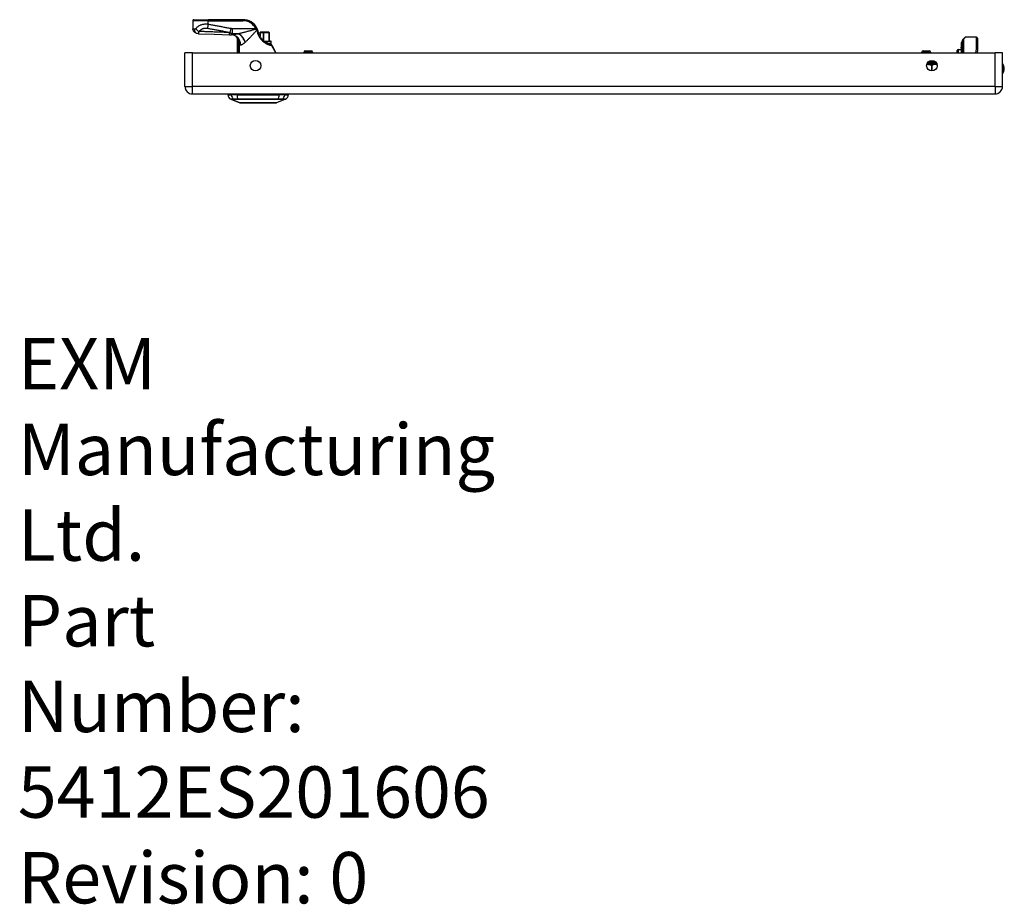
# Model space of a CAD drawing. Header units: inches. Extents: x 0 to 80.3, y -11 to 43.1.
# Tile 1 of 74: x 0 to 19.2, y -11 to 6.2. Entities that reach past the tile are written whole.
import ezdxf

# ---------------------------------------------------------------- set-up
doc = ezdxf.new("R2010")
doc.units = ezdxf.units.IN
doc.header["$MEASUREMENT"] = 0
doc.layers.get('0').update_dxf_attribs({"lineweight": 25})
doc.layers.add('Visible Edges(ANSI)', color=7, linetype='Continuous', lineweight=25)
doc.layers.add('Visible Tangent Edges(ANSI)', color=7, linetype='Continuous', lineweight=25)
doc.styles.get("Standard").update_dxf_attribs({"font": 'arialbd.ttf'})

msp = doc.modelspace()

# ---------------------------------------------------------------- linework, layer by layer
at = {"layer": 'Visible Edges(ANSI)'}
for p, q in [((3.41, 6.175), (3.41, 6.016)), ((3.43, 6.195), (3.706, 6.195)), ((4.379, 6.195), (3.706, 6.195)), ((4.779, 5.954), (4.716, 5.954)), ((4.716, 5.947), (4.716, 5.954)), ((4.716, 5.947), (4.716, 5.88)), ((4.779, 5.954), (4.783, 5.954)), ((4.885, 5.954), (4.783, 5.954)), ((4.885, 5.954), (4.885, 5.954)), ((4.893, 5.777), (4.893, 5.947)), ((4.271, 5.838), (4.271, 5.55)), ((4.288, 5.815), (4.289, 5.815)), ((4.716, 5.88), (4.711, 5.88)), ((4.793, 5.777), (4.922, 5.777)), ((4.934, 5.73), (4.934, 5.766)), ((18.387, 5.762), (18.387, 5.77)), ((18.387, 5.762), (18.387, 5.679)), ((18.391, 5.55), (18.391, 5.795)), ((18.396, 5.809), (18.436, 5.849)), ((18.666, 5.854), (18.45, 5.854)), ((18.686, 5.835), (18.686, 5.61)), ((4.91, 5.718), (4.912, 5.718)), ((4.913, 5.718), (4.912, 5.718)), ((4.914, 5.718), (4.913, 5.718)), ((4.916, 5.718), (4.914, 5.718)), ((4.914, 5.718), (4.914, 5.718)), ((4.916, 5.718), (4.916, 5.718)), ((4.92, 5.718), (4.916, 5.718)), ((4.919, 5.718), (4.92, 5.718)), ((4.921, 5.718), (4.92, 5.718)), ((4.922, 5.718), (4.921, 5.718)), ((4.921, 5.718), (4.921, 5.717)), ((4.921, 5.718), (4.921, 5.718)), ((4.922, 5.717), (4.922, 5.718)), ((4.923, 5.718), (4.922, 5.717)), ((4.923, 5.718), (4.922, 5.718)), ((4.922, 5.718), (4.922, 5.718)), ((4.947, 5.697), (5.026, 5.55)), ((5.598, 5.59), (5.712, 5.59)), ((17.629, 5.59), (17.743, 5.59)), ((18.291, 5.55), (18.291, 5.594)), ((18.31, 5.614), (18.369, 5.616)), ((18.369, 5.749), (18.369, 5.742)), ((18.369, 5.742), (18.369, 5.663)), ((18.369, 5.663), (18.369, 5.661)), ((18.369, 5.661), (18.369, 5.659)), ((18.369, 5.642), (18.369, 5.659)), ((18.369, 5.642), (18.369, 5.641)), ((18.369, 5.642), (18.369, 5.642)), ((18.369, 5.641), (18.369, 5.55)), ((18.377, 5.747), (18.37, 5.749)), ((18.387, 5.55), (18.387, 5.679)), ((18.686, 5.607), (18.675, 5.55)), ((3.254, 4.896), (3.254, 5.55)), ((3.4, 5.55), (3.254, 5.55)), ((3.4, 5.55), (19.026, 5.55)), ((5.567, 5.55), (5.567, 5.559)), ((5.744, 5.55), (5.744, 5.559)), ((17.598, 5.55), (17.598, 5.559)), ((17.775, 5.55), (17.775, 5.559)), ((19.172, 5.55), (19.026, 5.55)), ((19.172, 4.896), (19.172, 5.55)), ((17.873, 5.355), (17.873, 5.367)), ((3.4, 4.75), (19.026, 4.75)), ((4.088, 4.734), (4.156, 4.734)), ((4.321, 4.579), (4.147, 4.647)), ((4.266, 4.734), (4.156, 4.734)), ((4.266, 4.734), (5.09, 4.734)), ((5.209, 4.647), (5.035, 4.579)), ((5.201, 4.734), (5.09, 4.734)), ((5.201, 4.734), (5.269, 4.734)), ((4.971, 4.574), (4.385, 4.574))]:
    msp.add_line(p, q, dxfattribs=at)
at = {"layer": 'Visible Edges(ANSI)', "flags": 128}
for points in [[(3.485, 5.928), (3.462, 5.938), (3.451, 5.944), (3.445, 5.948), (3.439, 5.953), (3.433, 5.959), (3.428, 5.965), (3.423, 5.973), (3.419, 5.98), (3.415, 5.989), (3.413, 5.998), (3.411, 6.007), (3.41, 6.016)], [(4.665, 6.012), (4.664, 6.013), (4.664, 6.013), (4.664, 6.014), (4.663, 6.015), (4.663, 6.016), (4.663, 6.016), (4.662, 6.017), (4.662, 6.018), (4.662, 6.019), (4.661, 6.019), (4.661, 6.02), (4.661, 6.021), (4.66, 6.021), (4.66, 6.022), (4.66, 6.023), (4.659, 6.024), (4.659, 6.024), (4.658, 6.025), (4.658, 6.026), (4.658, 6.026), (4.657, 6.027), (4.657, 6.028), (4.657, 6.029), (4.656, 6.029)], [(4.686, 5.95), (4.685, 5.953), (4.685, 5.955), (4.684, 5.958), (4.683, 5.961), (4.683, 5.963), (4.682, 5.966), (4.681, 5.968), (4.68, 5.971), (4.68, 5.974), (4.679, 5.976), (4.678, 5.979), (4.677, 5.982), (4.676, 5.984), (4.675, 5.987), (4.674, 5.989), (4.673, 5.992), (4.672, 5.994), (4.671, 5.997), (4.67, 5.999), (4.669, 6.002), (4.668, 6.004), (4.667, 6.007), (4.666, 6.01), (4.665, 6.012)], [(4.899, 5.72), (4.887, 5.724), (4.876, 5.728), (4.865, 5.733), (4.853, 5.738), (4.841, 5.744), (4.83, 5.751), (4.819, 5.758), (4.807, 5.766), (4.797, 5.774), (4.786, 5.783), (4.776, 5.792), (4.766, 5.802), (4.756, 5.813), (4.747, 5.823), (4.739, 5.835), (4.731, 5.846), (4.723, 5.858), (4.716, 5.871), (4.709, 5.883), (4.704, 5.896), (4.698, 5.909), (4.694, 5.923), (4.69, 5.936), (4.686, 5.95)], [(3.517, 5.922), (3.501, 5.924), (3.485, 5.928)], [(3.517, 5.922), (3.501, 5.924), (3.485, 5.928)], [(3.517, 5.922), (3.82, 5.912), (4.122, 5.901)], [(4.122, 5.901), (4.141, 5.9), (4.161, 5.9)], [(4.254, 5.864), (4.242, 5.873), (4.23, 5.881), (4.217, 5.887), (4.205, 5.892), (4.192, 5.896), (4.181, 5.898), (4.17, 5.899), (4.161, 5.9)], [(4.269, 5.848), (4.262, 5.856), (4.254, 5.864)], [(4.271, 5.838), (4.271, 5.838), (4.271, 5.838), (4.271, 5.838), (4.272, 5.837), (4.272, 5.837), (4.272, 5.837), (4.273, 5.836), (4.273, 5.835), (4.274, 5.835), (4.274, 5.834), (4.275, 5.833), (4.276, 5.832), (4.276, 5.831), (4.277, 5.83), (4.278, 5.829), (4.279, 5.828), (4.28, 5.827), (4.281, 5.825), (4.282, 5.824), (4.283, 5.822), (4.284, 5.821), (4.286, 5.819), (4.287, 5.817), (4.288, 5.815)], [(4.289, 5.815), (4.289, 5.814), (4.289, 5.814), (4.289, 5.814), (4.29, 5.814), (4.29, 5.813), (4.29, 5.813), (4.29, 5.813), (4.29, 5.812), (4.291, 5.812), (4.291, 5.812), (4.291, 5.811), (4.291, 5.811), (4.291, 5.811), (4.292, 5.81), (4.292, 5.81), (4.292, 5.81), (4.292, 5.809), (4.292, 5.809), (4.293, 5.808), (4.293, 5.808), (4.293, 5.808), (4.293, 5.807), (4.293, 5.807), (4.294, 5.807)], [(4.91, 5.718), (4.91, 5.718), (4.909, 5.718), (4.909, 5.718), (4.908, 5.718), (4.908, 5.718), (4.907, 5.718), (4.907, 5.718), (4.906, 5.718), (4.906, 5.719), (4.905, 5.719), (4.905, 5.719), (4.904, 5.719), (4.904, 5.719), (4.903, 5.719), (4.903, 5.719), (4.903, 5.719), (4.902, 5.719), (4.902, 5.719), (4.901, 5.719), (4.901, 5.72), (4.9, 5.72), (4.9, 5.72), (4.899, 5.72), (4.899, 5.72)], [(4.947, 5.697), (4.946, 5.699), (4.945, 5.701), (4.944, 5.702), (4.943, 5.704), (4.942, 5.705), (4.94, 5.707), (4.939, 5.708), (4.938, 5.709), (4.936, 5.71), (4.935, 5.711), (4.933, 5.712), (4.932, 5.713), (4.93, 5.714), (4.929, 5.715), (4.927, 5.715), (4.926, 5.716), (4.924, 5.717), (4.922, 5.717), (4.921, 5.717), (4.919, 5.718), (4.917, 5.718), (4.916, 5.718), (4.914, 5.718), (4.912, 5.718)], [(4.323, 4.579), (4.323, 4.579), (4.325, 4.579), (4.327, 4.579), (4.33, 4.579), (4.334, 4.579), (4.338, 4.579), (4.344, 4.579), (4.35, 4.579), (4.357, 4.579), (4.365, 4.579), (4.373, 4.579), (4.383, 4.579), (4.393, 4.579), (4.404, 4.579), (4.415, 4.579), (4.427, 4.579), (4.44, 4.579), (4.453, 4.579), (4.467, 4.579), (4.481, 4.579), (4.495, 4.579), (4.511, 4.579), (4.526, 4.579), (4.542, 4.579), (4.559, 4.579), (4.575, 4.579), (4.592, 4.579), (4.609, 4.579), (4.626, 4.579), (4.643, 4.579), (4.661, 4.579), (4.678, 4.579), (4.696, 4.579), (4.713, 4.579), (4.731, 4.579), (4.748, 4.579), (4.765, 4.579), (4.782, 4.579), (4.798, 4.579), (4.815, 4.579), (4.831, 4.579), (4.846, 4.579), (4.861, 4.579), (4.876, 4.579), (4.89, 4.579), (4.904, 4.579), (4.917, 4.579), (4.93, 4.579), (4.942, 4.579), (4.953, 4.579), (4.964, 4.579), (4.974, 4.579), (4.983, 4.579), (4.991, 4.579), (4.999, 4.579), (5.006, 4.579), (5.013, 4.579), (5.018, 4.579), (5.023, 4.579), (5.026, 4.579), (5.029, 4.579), (5.032, 4.579), (5.033, 4.579), (5.033, 4.579)]]:
    msp.add_lwpolyline(points, dxfattribs=at)
at = {"layer": 'Visible Edges(ANSI)'}
for centre in [(4.629, 5.3), (17.797, 5.3)]:
    msp.add_circle(centre, 0.102, dxfattribs=at)
for centre, radius, start, end in [((3.43, 6.175), 0.0197, 90, 180), ((4.379, 5.88), 0.315, 28.3484, 90), ((4.885, 5.947), 0.00787, 0, 90), ((4.097, 5.745), 0.197, 28.1462, 36.4695), ((4.922, 5.766), 0.0118, 0, 90), ((18.38, 5.754), 0.00787, 250, 0), ((18.391, 5.77), 0.00394, 100.0205, 180), ((18.41, 5.795), 0.0197, 135, 180), ((18.45, 5.835), 0.0197, 90, 135), ((18.666, 5.835), 0.0197, 0, 90), ((4.922, 5.73), 0.0118, 270, 0), ((5.598, 5.559), 0.0315, 90, 180), ((5.712, 5.559), 0.0315, 0, 90), ((17.629, 5.559), 0.0315, 90, 180), ((17.743, 5.559), 0.0315, 0, 90), ((18.311, 5.594), 0.02, 92.5, 180), ((18.37, 5.749), 0.000394, 70, 180), ((18.666, 5.61), 0.0197, 349.0591, 0), ((17.893, 5.355), 0.0197, 180, 263.5934), ((17.888, 5.316), 0.0197, 78.7314, 83.5934), ((19.019, 5.242), 0.188, 324.6864, 35.3136), ((3.4, 4.896), 0.146, 180, 270), ((19.026, 4.896), 0.146, 270, 0), ((4.205, 4.75), 0.118, 187.9413, 240.2709), ((4.147, 4.726), 0.0394, 143.1301, 168.463), ((4.151, 4.656), 0.00984, 240.2709, 248.7495), ((5.205, 4.656), 0.00984, 291.2505, 299.7291), ((5.152, 4.75), 0.118, 299.7291, 352.0587), ((5.21, 4.726), 0.0394, 11.537, 36.8699), ((4.323, 4.584), 0.00492, 248.7495, 269.7912), ((4.385, 4.586), 0.0118, 216.6507, 270), ((4.971, 4.586), 0.0118, 270, 323.3493), ((5.033, 4.584), 0.00492, 270.2088, 291.2505)]:
    msp.add_arc(centre, radius, start, end, dxfattribs=at)
at = {"layer": 'Visible Tangent Edges(ANSI)'}
for p, q in [((3.706, 6.175), (3.41, 6.175)), ((3.706, 6.195), (3.706, 6.175)), ((3.706, 6.175), (4.379, 6.175)), ((3.706, 6.104), (3.706, 6.175)), ((4.379, 6.195), (4.379, 6.175)), ((4.145, 6.022), (4.131, 5.948)), ((4.639, 6.02), (4.174, 6.02)), ((4.174, 6.02), (4.174, 5.922)), ((4.656, 6.029), (4.639, 6.02)), ((4.716, 5.947), (4.779, 5.947)), ((4.779, 5.947), (4.779, 5.954)), ((4.779, 5.947), (4.779, 5.789)), ((4.79, 5.947), (4.779, 5.947)), ((4.79, 5.78), (4.79, 5.947)), ((4.79, 5.947), (4.891, 5.947)), ((4.893, 5.947), (4.891, 5.947)), ((4.891, 5.947), (4.891, 5.777)), ((4.166, 5.919), (4.166, 5.9)), ((4.295, 5.919), (4.166, 5.919)), ((4.174, 5.922), (4.301, 5.922)), ((4.307, 5.768), (4.3, 5.766)), ((4.934, 5.766), (4.808, 5.766)), ((18.45, 5.854), (18.41, 5.813)), ((18.41, 5.813), (18.41, 5.55)), ((18.666, 5.621), (18.666, 5.854)), ((4.284, 5.736), (4.303, 5.736)), ((4.284, 5.736), (4.284, 5.55)), ((4.303, 5.55), (4.303, 5.736)), ((4.304, 5.731), (4.313, 5.732)), ((4.304, 5.713), (4.304, 5.55)), ((4.314, 5.713), (4.304, 5.713)), ((4.314, 5.55), (4.314, 5.713)), ((4.871, 5.73), (4.934, 5.73)), ((4.925, 5.699), (4.923, 5.699)), ((5.021, 5.55), (4.943, 5.688)), ((18.31, 5.614), (18.31, 5.55)), ((18.369, 5.659), (18.377, 5.657)), ((18.37, 5.642), (18.369, 5.642)), ((18.37, 5.749), (18.37, 5.742)), ((18.37, 5.664), (18.37, 5.742)), ((18.37, 5.742), (18.377, 5.74)), ((18.37, 5.641), (18.37, 5.55)), ((18.377, 5.74), (18.377, 5.747)), ((18.377, 5.74), (18.377, 5.657)), ((18.377, 5.55), (18.377, 5.657)), ((18.653, 5.55), (18.666, 5.621)), ((3.4, 4.896), (3.4, 5.55)), ((5.744, 5.559), (5.567, 5.559)), ((17.775, 5.559), (17.598, 5.559)), ((17.866, 5.375), (17.729, 5.375)), ((19.026, 4.896), (19.026, 5.55)), ((17.712, 5.355), (17.873, 5.355)), ((17.788, 5.335), (17.787, 5.316)), ((17.787, 5.316), (17.787, 5.199)), ((17.804, 5.316), (17.787, 5.316)), ((17.804, 5.199), (17.804, 5.316)), ((3.254, 4.896), (3.4, 4.896)), ((19.026, 4.896), (3.4, 4.896)), ((3.4, 4.75), (3.4, 4.896)), ((19.026, 4.896), (19.026, 4.75)), ((19.026, 4.896), (19.172, 4.896)), ((4.147, 4.647), (4.321, 4.579)), ((4.212, 4.647), (4.213, 4.647)), ((4.286, 4.647), (4.286, 4.647)), ((5.07, 4.647), (5.071, 4.647)), ((5.144, 4.647), (5.144, 4.647))]:
    msp.add_line(p, q, dxfattribs=at)
at = {"layer": 'Visible Tangent Edges(ANSI)', "flags": 128}
for points in [[(3.437, 6.007), (3.435, 6.008), (3.433, 6.008), (3.431, 6.008), (3.429, 6.008), (3.427, 6.009), (3.425, 6.009), (3.424, 6.009), (3.422, 6.01), (3.421, 6.01), (3.42, 6.01), (3.418, 6.011), (3.417, 6.011), (3.416, 6.011), (3.415, 6.012), (3.414, 6.012), (3.413, 6.012), (3.413, 6.013), (3.412, 6.013), (3.412, 6.014), (3.411, 6.014), (3.411, 6.015), (3.411, 6.015), (3.41, 6.015), (3.41, 6.016)], [(3.466, 6.022), (3.465, 6.021), (3.464, 6.02), (3.463, 6.018), (3.461, 6.017), (3.46, 6.016), (3.459, 6.015), (3.458, 6.014), (3.456, 6.013), (3.455, 6.013), (3.454, 6.012), (3.453, 6.011), (3.451, 6.011), (3.45, 6.01), (3.449, 6.009), (3.448, 6.009), (3.446, 6.009), (3.445, 6.008), (3.444, 6.008), (3.443, 6.008), (3.441, 6.007), (3.44, 6.007), (3.439, 6.007), (3.438, 6.007), (3.437, 6.007)], [(3.437, 6.007), (3.437, 6.004), (3.437, 6), (3.437, 5.996), (3.438, 5.992), (3.439, 5.987), (3.439, 5.983), (3.44, 5.979), (3.442, 5.975), (3.443, 5.971), (3.445, 5.967), (3.447, 5.963), (3.449, 5.96), (3.451, 5.956), (3.453, 5.953), (3.456, 5.949), (3.459, 5.946), (3.461, 5.943), (3.464, 5.94), (3.468, 5.938), (3.471, 5.935), (3.474, 5.933), (3.478, 5.931), (3.481, 5.93), (3.485, 5.928)], [(3.706, 6.104), (3.692, 6.106), (3.677, 6.106), (3.663, 6.107), (3.649, 6.106), (3.636, 6.105), (3.622, 6.104), (3.61, 6.102), (3.597, 6.1), (3.585, 6.097), (3.574, 6.094), (3.563, 6.09), (3.553, 6.086), (3.543, 6.082), (3.534, 6.077), (3.525, 6.073), (3.517, 6.068), (3.509, 6.062), (3.502, 6.057), (3.495, 6.052), (3.488, 6.046), (3.482, 6.04), (3.477, 6.034), (3.471, 6.028), (3.466, 6.022)], [(3.466, 6.022), (3.468, 6.02), (3.469, 6.017), (3.471, 6.014), (3.473, 6.012), (3.475, 6.009), (3.477, 6.007), (3.48, 6.004), (3.482, 6.001), (3.485, 5.999), (3.487, 5.996), (3.49, 5.993), (3.493, 5.991), (3.495, 5.988), (3.498, 5.986), (3.501, 5.983), (3.504, 5.981), (3.507, 5.979), (3.51, 5.976), (3.514, 5.974), (3.517, 5.972), (3.52, 5.97), (3.523, 5.968), (3.526, 5.966), (3.529, 5.965)], [(3.517, 5.922), (3.517, 5.922), (3.518, 5.922), (3.518, 5.922), (3.519, 5.923), (3.519, 5.923), (3.52, 5.924), (3.52, 5.925), (3.521, 5.926), (3.521, 5.927), (3.522, 5.929), (3.522, 5.93), (3.523, 5.932), (3.523, 5.933), (3.524, 5.935), (3.524, 5.937), (3.525, 5.94), (3.525, 5.942), (3.526, 5.945), (3.527, 5.948), (3.527, 5.951), (3.528, 5.954), (3.528, 5.957), (3.529, 5.961), (3.529, 5.965)], [(3.529, 5.965), (3.534, 5.97), (3.538, 5.975), (3.543, 5.98), (3.548, 5.985), (3.553, 5.99), (3.559, 5.994), (3.565, 5.999), (3.57, 6.003), (3.576, 6.007), (3.583, 6.011), (3.589, 6.014), (3.596, 6.018), (3.603, 6.021), (3.61, 6.024), (3.618, 6.026), (3.625, 6.028), (3.633, 6.03), (3.641, 6.031), (3.65, 6.032), (3.658, 6.033), (3.666, 6.033), (3.675, 6.032), (3.683, 6.031), (3.692, 6.03)], [(4.113, 5.944), (4.089, 5.945), (4.065, 5.946), (4.04, 5.947), (4.016, 5.948), (3.992, 5.949), (3.967, 5.95), (3.943, 5.951), (3.918, 5.952), (3.894, 5.953), (3.87, 5.953), (3.845, 5.954), (3.821, 5.955), (3.797, 5.956), (3.772, 5.957), (3.748, 5.958), (3.724, 5.959), (3.699, 5.959), (3.675, 5.96), (3.651, 5.961), (3.626, 5.962), (3.602, 5.962), (3.578, 5.963), (3.553, 5.964), (3.529, 5.965)], [(3.706, 6.104), (3.705, 6.101), (3.704, 6.098), (3.704, 6.094), (3.703, 6.091), (3.703, 6.088), (3.702, 6.084), (3.701, 6.081), (3.701, 6.078), (3.7, 6.074), (3.7, 6.071), (3.699, 6.068), (3.698, 6.065), (3.698, 6.062), (3.697, 6.058), (3.697, 6.055), (3.696, 6.052), (3.695, 6.049), (3.695, 6.046), (3.694, 6.043), (3.694, 6.041), (3.693, 6.038), (3.693, 6.035), (3.692, 6.032), (3.692, 6.03)], [(3.692, 6.03), (3.71, 6.026), (3.728, 6.023), (3.747, 6.02), (3.765, 6.016), (3.783, 6.013), (3.802, 6.009), (3.82, 6.006), (3.838, 6.002), (3.856, 5.999), (3.875, 5.996), (3.893, 5.992), (3.911, 5.989), (3.93, 5.985), (3.948, 5.982), (3.966, 5.979), (3.984, 5.975), (4.003, 5.972), (4.021, 5.968), (4.039, 5.965), (4.058, 5.961), (4.076, 5.958), (4.094, 5.955), (4.112, 5.951), (4.131, 5.948)], [(4.145, 6.022), (4.126, 6.026), (4.108, 6.029), (4.09, 6.033), (4.072, 6.036), (4.053, 6.039), (4.035, 6.043), (4.017, 6.046), (3.998, 6.05), (3.98, 6.053), (3.962, 6.057), (3.944, 6.06), (3.925, 6.063), (3.907, 6.067), (3.889, 6.07), (3.87, 6.074), (3.852, 6.077), (3.834, 6.08), (3.815, 6.084), (3.797, 6.087), (3.779, 6.091), (3.761, 6.094), (3.742, 6.098), (3.724, 6.101), (3.706, 6.104)], [(4.166, 5.919), (4.163, 5.92), (4.161, 5.921), (4.159, 5.922), (4.156, 5.923), (4.154, 5.924), (4.152, 5.925), (4.15, 5.926), (4.147, 5.927), (4.145, 5.928), (4.143, 5.929), (4.141, 5.93), (4.139, 5.931), (4.136, 5.932), (4.134, 5.933), (4.132, 5.934), (4.13, 5.935), (4.128, 5.937), (4.126, 5.938), (4.124, 5.939), (4.122, 5.94), (4.119, 5.941), (4.117, 5.942), (4.115, 5.943), (4.113, 5.944)], [(4.131, 5.948), (4.133, 5.946), (4.135, 5.945), (4.136, 5.943), (4.138, 5.942), (4.14, 5.941), (4.142, 5.939), (4.144, 5.938), (4.145, 5.937), (4.147, 5.936), (4.149, 5.934), (4.151, 5.933), (4.153, 5.932), (4.154, 5.931), (4.156, 5.93), (4.158, 5.929), (4.16, 5.928), (4.162, 5.927), (4.163, 5.927), (4.165, 5.926), (4.167, 5.925), (4.169, 5.924), (4.17, 5.923), (4.172, 5.923), (4.174, 5.922)], [(4.174, 6.02), (4.173, 6.02), (4.172, 6.02), (4.17, 6.02), (4.169, 6.02), (4.168, 6.02), (4.167, 6.02), (4.166, 6.02), (4.164, 6.02), (4.163, 6.02), (4.162, 6.02), (4.161, 6.02), (4.16, 6.02), (4.158, 6.021), (4.157, 6.021), (4.156, 6.021), (4.155, 6.021), (4.153, 6.021), (4.152, 6.021), (4.151, 6.021), (4.15, 6.022), (4.149, 6.022), (4.147, 6.022), (4.146, 6.022), (4.145, 6.022)], [(4.638, 6.009), (4.623, 6.005), (4.609, 6.001), (4.594, 5.997), (4.579, 5.993), (4.565, 5.989), (4.55, 5.985), (4.536, 5.981), (4.521, 5.977), (4.507, 5.973), (4.492, 5.969), (4.478, 5.965), (4.464, 5.962), (4.45, 5.958), (4.436, 5.954), (4.422, 5.951), (4.408, 5.947), (4.394, 5.944), (4.38, 5.94), (4.367, 5.937), (4.353, 5.934), (4.34, 5.931), (4.327, 5.928), (4.314, 5.925), (4.301, 5.922)], [(4.429, 5.759), (4.437, 5.766), (4.446, 5.774), (4.455, 5.782), (4.463, 5.79), (4.472, 5.799), (4.481, 5.808), (4.49, 5.817), (4.499, 5.826), (4.509, 5.835), (4.518, 5.845), (4.527, 5.855), (4.536, 5.864), (4.546, 5.874), (4.555, 5.885), (4.565, 5.895), (4.574, 5.905), (4.584, 5.916), (4.594, 5.926), (4.603, 5.937), (4.613, 5.947), (4.622, 5.958), (4.632, 5.969), (4.642, 5.979), (4.651, 5.99)], [(4.643, 6.01), (4.643, 6.01), (4.643, 6.01), (4.642, 6.01), (4.642, 6.01), (4.642, 6.01), (4.642, 6.01), (4.642, 6.01), (4.641, 6.01), (4.641, 6.01), (4.641, 6.01), (4.641, 6.009), (4.64, 6.009), (4.64, 6.009), (4.64, 6.009), (4.64, 6.009), (4.639, 6.009), (4.639, 6.009), (4.639, 6.009), (4.639, 6.009), (4.639, 6.009), (4.638, 6.009), (4.638, 6.009), (4.638, 6.009), (4.638, 6.009)], [(4.639, 6.02), (4.639, 6.019), (4.639, 6.019), (4.639, 6.019), (4.64, 6.018), (4.64, 6.018), (4.64, 6.017), (4.64, 6.017), (4.64, 6.017), (4.641, 6.016), (4.641, 6.016), (4.641, 6.015), (4.641, 6.015), (4.641, 6.015), (4.641, 6.014), (4.642, 6.014), (4.642, 6.013), (4.642, 6.013), (4.642, 6.012), (4.642, 6.012), (4.642, 6.012), (4.643, 6.011), (4.643, 6.011), (4.643, 6.01), (4.643, 6.01)], [(4.665, 6.012), (4.665, 6.013), (4.664, 6.013), (4.664, 6.013), (4.663, 6.014), (4.663, 6.014), (4.662, 6.014), (4.662, 6.014), (4.661, 6.014), (4.66, 6.014), (4.659, 6.014), (4.658, 6.014), (4.657, 6.014), (4.656, 6.013), (4.655, 6.013), (4.654, 6.013), (4.653, 6.013), (4.652, 6.012), (4.651, 6.012), (4.65, 6.012), (4.648, 6.011), (4.647, 6.011), (4.646, 6.011), (4.644, 6.01), (4.643, 6.01)], [(4.651, 5.99), (4.651, 5.99), (4.651, 5.99), (4.651, 5.99), (4.651, 5.99), (4.651, 5.99), (4.651, 5.991), (4.651, 5.991), (4.651, 5.991), (4.651, 5.991), (4.651, 5.991), (4.651, 5.991), (4.651, 5.991), (4.652, 5.991), (4.652, 5.991), (4.652, 5.991), (4.652, 5.991), (4.652, 5.991), (4.652, 5.991), (4.652, 5.991), (4.652, 5.991), (4.652, 5.991), (4.652, 5.991), (4.652, 5.991), (4.652, 5.991)], [(4.651, 5.99), (4.652, 5.988), (4.653, 5.987), (4.654, 5.985), (4.654, 5.983), (4.655, 5.981), (4.656, 5.979), (4.657, 5.977), (4.657, 5.976), (4.658, 5.974), (4.659, 5.972), (4.659, 5.97), (4.66, 5.968), (4.66, 5.966), (4.661, 5.964), (4.662, 5.963), (4.662, 5.961), (4.663, 5.959), (4.663, 5.957), (4.664, 5.955), (4.664, 5.953), (4.665, 5.951), (4.665, 5.949), (4.666, 5.947), (4.666, 5.946)], [(4.652, 5.991), (4.653, 5.992), (4.654, 5.993), (4.655, 5.994), (4.656, 5.995), (4.657, 5.996), (4.658, 5.997), (4.659, 5.998), (4.659, 5.999), (4.66, 6), (4.661, 6.001), (4.662, 6.002), (4.662, 6.003), (4.663, 6.003), (4.664, 6.004), (4.664, 6.005), (4.665, 6.006), (4.665, 6.007), (4.665, 6.008), (4.665, 6.008), (4.665, 6.009), (4.665, 6.01), (4.665, 6.011), (4.665, 6.011), (4.665, 6.012)], [(4.666, 5.946), (4.67, 5.931), (4.675, 5.916), (4.68, 5.902), (4.686, 5.888), (4.692, 5.875), (4.7, 5.861), (4.708, 5.848), (4.716, 5.835), (4.725, 5.823), (4.735, 5.811), (4.745, 5.8), (4.756, 5.789), (4.767, 5.778), (4.778, 5.768), (4.79, 5.759), (4.802, 5.75), (4.815, 5.742), (4.827, 5.734), (4.84, 5.727), (4.853, 5.721), (4.866, 5.715), (4.879, 5.71), (4.892, 5.705), (4.904, 5.701)], [(4.166, 5.9), (4.166, 5.9), (4.165, 5.9), (4.165, 5.9), (4.165, 5.9), (4.165, 5.9), (4.165, 5.9), (4.164, 5.9), (4.164, 5.9), (4.164, 5.9), (4.164, 5.9), (4.164, 5.9), (4.164, 5.9), (4.163, 5.9), (4.163, 5.9), (4.163, 5.9), (4.163, 5.9), (4.163, 5.9), (4.162, 5.9), (4.162, 5.9), (4.162, 5.9), (4.162, 5.9), (4.162, 5.9), (4.162, 5.9), (4.161, 5.9)], [(4.295, 5.919), (4.289, 5.918), (4.283, 5.917), (4.277, 5.915), (4.271, 5.914), (4.265, 5.913), (4.259, 5.912), (4.253, 5.911), (4.247, 5.91), (4.241, 5.909), (4.236, 5.908), (4.23, 5.907), (4.225, 5.906), (4.219, 5.905), (4.214, 5.904), (4.209, 5.904), (4.203, 5.903), (4.198, 5.902), (4.193, 5.902), (4.188, 5.901), (4.184, 5.901), (4.179, 5.9), (4.174, 5.9), (4.17, 5.9), (4.166, 5.9)], [(4.289, 5.815), (4.288, 5.813), (4.288, 5.812), (4.287, 5.81), (4.287, 5.809), (4.287, 5.807), (4.286, 5.805), (4.286, 5.803), (4.286, 5.801), (4.286, 5.799), (4.286, 5.797), (4.285, 5.795), (4.285, 5.793), (4.285, 5.791), (4.285, 5.789), (4.285, 5.787), (4.285, 5.784), (4.285, 5.782), (4.285, 5.78), (4.285, 5.778), (4.284, 5.776), (4.284, 5.774), (4.284, 5.772), (4.284, 5.769), (4.284, 5.767)], [(4.284, 5.767), (4.284, 5.766), (4.284, 5.765), (4.284, 5.763), (4.284, 5.762), (4.284, 5.761), (4.284, 5.76), (4.284, 5.758), (4.284, 5.757), (4.284, 5.756), (4.284, 5.754), (4.284, 5.753), (4.284, 5.752), (4.284, 5.75), (4.284, 5.749), (4.284, 5.748), (4.284, 5.747), (4.284, 5.745), (4.284, 5.744), (4.284, 5.743), (4.284, 5.741), (4.284, 5.74), (4.284, 5.739), (4.284, 5.737), (4.284, 5.736)], [(4.3, 5.766), (4.299, 5.769), (4.299, 5.771), (4.298, 5.774), (4.298, 5.776), (4.297, 5.779), (4.297, 5.781), (4.296, 5.783), (4.296, 5.786), (4.296, 5.788), (4.295, 5.79), (4.295, 5.792), (4.294, 5.794), (4.294, 5.796), (4.293, 5.798), (4.293, 5.8), (4.293, 5.802), (4.292, 5.804), (4.292, 5.805), (4.292, 5.807), (4.292, 5.808), (4.292, 5.808), (4.293, 5.808), (4.293, 5.808), (4.294, 5.807)], [(4.307, 5.768), (4.307, 5.77), (4.306, 5.772), (4.306, 5.773), (4.305, 5.775), (4.305, 5.776), (4.304, 5.778), (4.304, 5.78), (4.303, 5.781), (4.303, 5.783), (4.302, 5.784), (4.302, 5.786), (4.301, 5.788), (4.301, 5.789), (4.3, 5.791), (4.299, 5.792), (4.299, 5.794), (4.298, 5.796), (4.298, 5.797), (4.297, 5.799), (4.296, 5.8), (4.296, 5.802), (4.295, 5.804), (4.294, 5.805), (4.294, 5.807)], [(4.301, 5.922), (4.301, 5.922), (4.301, 5.922), (4.3, 5.922), (4.3, 5.922), (4.3, 5.921), (4.3, 5.921), (4.299, 5.921), (4.299, 5.921), (4.299, 5.921), (4.299, 5.921), (4.298, 5.921), (4.298, 5.921), (4.298, 5.921), (4.298, 5.92), (4.297, 5.92), (4.297, 5.92), (4.297, 5.92), (4.297, 5.92), (4.297, 5.92), (4.296, 5.92), (4.296, 5.92), (4.296, 5.92), (4.296, 5.92), (4.295, 5.919)], [(4.303, 5.736), (4.303, 5.737), (4.303, 5.739), (4.303, 5.74), (4.303, 5.741), (4.303, 5.743), (4.302, 5.744), (4.302, 5.745), (4.302, 5.746), (4.302, 5.748), (4.302, 5.749), (4.302, 5.75), (4.302, 5.751), (4.301, 5.753), (4.301, 5.754), (4.301, 5.755), (4.301, 5.756), (4.301, 5.758), (4.301, 5.759), (4.3, 5.76), (4.3, 5.761), (4.3, 5.763), (4.3, 5.764), (4.3, 5.765), (4.3, 5.766)], [(4.313, 5.732), (4.313, 5.733), (4.313, 5.735), (4.313, 5.736), (4.312, 5.738), (4.312, 5.739), (4.312, 5.741), (4.312, 5.743), (4.312, 5.744), (4.311, 5.746), (4.311, 5.747), (4.311, 5.749), (4.311, 5.75), (4.311, 5.752), (4.31, 5.753), (4.31, 5.755), (4.31, 5.756), (4.309, 5.758), (4.309, 5.759), (4.309, 5.761), (4.308, 5.762), (4.308, 5.764), (4.308, 5.765), (4.307, 5.767), (4.307, 5.768)], [(4.339, 5.703), (4.342, 5.703), (4.345, 5.704), (4.348, 5.705), (4.351, 5.706), (4.354, 5.707), (4.358, 5.708), (4.361, 5.71), (4.364, 5.711), (4.368, 5.713), (4.371, 5.715), (4.375, 5.717), (4.378, 5.719), (4.382, 5.722), (4.386, 5.724), (4.389, 5.727), (4.393, 5.729), (4.397, 5.732), (4.401, 5.735), (4.405, 5.738), (4.409, 5.742), (4.413, 5.745), (4.417, 5.748), (4.421, 5.752), (4.425, 5.755)], [(4.425, 5.755), (4.425, 5.755), (4.425, 5.756), (4.426, 5.756), (4.426, 5.756), (4.426, 5.756), (4.426, 5.756), (4.426, 5.756), (4.426, 5.756), (4.427, 5.757), (4.427, 5.757), (4.427, 5.757), (4.427, 5.757), (4.427, 5.757), (4.427, 5.757), (4.427, 5.757), (4.428, 5.758), (4.428, 5.758), (4.428, 5.758), (4.428, 5.758), (4.428, 5.758), (4.428, 5.758), (4.429, 5.758), (4.429, 5.759), (4.429, 5.759)], [(4.303, 5.736), (4.303, 5.736), (4.303, 5.736), (4.303, 5.736), (4.303, 5.735), (4.303, 5.735), (4.303, 5.735), (4.303, 5.735), (4.303, 5.734), (4.303, 5.734), (4.303, 5.734), (4.303, 5.734), (4.303, 5.734), (4.303, 5.733), (4.303, 5.733), (4.304, 5.733), (4.304, 5.733), (4.304, 5.732), (4.304, 5.732), (4.304, 5.732), (4.304, 5.732), (4.304, 5.732), (4.304, 5.731), (4.304, 5.731), (4.304, 5.731)], [(4.304, 5.731), (4.304, 5.73), (4.304, 5.73), (4.304, 5.729), (4.304, 5.728), (4.304, 5.727), (4.304, 5.727), (4.304, 5.726), (4.304, 5.725), (4.304, 5.724), (4.304, 5.724), (4.304, 5.723), (4.304, 5.722), (4.304, 5.721), (4.304, 5.721), (4.304, 5.72), (4.304, 5.719), (4.304, 5.719), (4.304, 5.718), (4.304, 5.717), (4.304, 5.716), (4.304, 5.716), (4.304, 5.715), (4.304, 5.714), (4.304, 5.713)], [(4.314, 5.713), (4.314, 5.714), (4.314, 5.715), (4.314, 5.716), (4.314, 5.716), (4.314, 5.717), (4.314, 5.718), (4.314, 5.719), (4.314, 5.72), (4.314, 5.72), (4.314, 5.721), (4.314, 5.722), (4.314, 5.723), (4.314, 5.723), (4.314, 5.724), (4.314, 5.725), (4.314, 5.726), (4.313, 5.726), (4.313, 5.727), (4.313, 5.728), (4.313, 5.729), (4.313, 5.73), (4.313, 5.73), (4.313, 5.731), (4.313, 5.732)], [(4.314, 5.713), (4.315, 5.712), (4.316, 5.712), (4.316, 5.711), (4.317, 5.71), (4.318, 5.709), (4.319, 5.708), (4.32, 5.708), (4.321, 5.707), (4.322, 5.706), (4.323, 5.706), (4.324, 5.705), (4.325, 5.705), (4.326, 5.705), (4.327, 5.704), (4.329, 5.704), (4.33, 5.704), (4.331, 5.703), (4.332, 5.703), (4.333, 5.703), (4.334, 5.703), (4.336, 5.703), (4.337, 5.703), (4.338, 5.703), (4.339, 5.703)], [(4.904, 5.701), (4.905, 5.701), (4.906, 5.701), (4.907, 5.701), (4.907, 5.7), (4.908, 5.7), (4.909, 5.7), (4.91, 5.7), (4.911, 5.7), (4.911, 5.7), (4.912, 5.699), (4.913, 5.699), (4.914, 5.699), (4.914, 5.699), (4.915, 5.699), (4.916, 5.699), (4.917, 5.699), (4.917, 5.699), (4.918, 5.699), (4.919, 5.699), (4.92, 5.699), (4.921, 5.699), (4.921, 5.699), (4.922, 5.699), (4.923, 5.699)], [(4.925, 5.699), (4.926, 5.699), (4.927, 5.699), (4.928, 5.698), (4.929, 5.698), (4.929, 5.698), (4.93, 5.698), (4.931, 5.698), (4.932, 5.697), (4.933, 5.697), (4.934, 5.697), (4.934, 5.696), (4.935, 5.696), (4.936, 5.696), (4.937, 5.695), (4.938, 5.695), (4.938, 5.694), (4.939, 5.693), (4.94, 5.693), (4.94, 5.692), (4.941, 5.691), (4.942, 5.691), (4.942, 5.69), (4.943, 5.689), (4.943, 5.688)], [(18.369, 5.661), (18.369, 5.661), (18.37, 5.661), (18.37, 5.662), (18.37, 5.662), (18.37, 5.662), (18.37, 5.662), (18.37, 5.662), (18.37, 5.662), (18.37, 5.662), (18.37, 5.662), (18.37, 5.662), (18.37, 5.662), (18.37, 5.662), (18.37, 5.663), (18.37, 5.663), (18.37, 5.663), (18.37, 5.663), (18.37, 5.663), (18.37, 5.663), (18.37, 5.663), (18.37, 5.663), (18.37, 5.663), (18.37, 5.663), (18.37, 5.664)], [(18.37, 5.641), (18.37, 5.641), (18.37, 5.641), (18.37, 5.641), (18.37, 5.641), (18.37, 5.641), (18.37, 5.641), (18.37, 5.641), (18.37, 5.641), (18.37, 5.641), (18.37, 5.641), (18.37, 5.641), (18.37, 5.641), (18.37, 5.641), (18.37, 5.641), (18.37, 5.641), (18.37, 5.641), (18.37, 5.642), (18.37, 5.642), (18.37, 5.642), (18.37, 5.642), (18.37, 5.642), (18.37, 5.642), (18.37, 5.642), (18.37, 5.642)], [(17.7, 5.331), (17.704, 5.33), (17.708, 5.33), (17.711, 5.329), (17.715, 5.329), (17.719, 5.328), (17.722, 5.327), (17.726, 5.327), (17.729, 5.326), (17.733, 5.325), (17.737, 5.324), (17.74, 5.324), (17.744, 5.323), (17.747, 5.322), (17.751, 5.321), (17.755, 5.32), (17.758, 5.32), (17.762, 5.319), (17.765, 5.318), (17.769, 5.318), (17.773, 5.317), (17.776, 5.317), (17.78, 5.316), (17.784, 5.316), (17.787, 5.316)], [(17.788, 5.335), (17.785, 5.335), (17.782, 5.336), (17.779, 5.336), (17.776, 5.336), (17.772, 5.336), (17.769, 5.337), (17.766, 5.337), (17.762, 5.337), (17.759, 5.338), (17.756, 5.338), (17.752, 5.338), (17.749, 5.339), (17.745, 5.339), (17.742, 5.339), (17.738, 5.34), (17.734, 5.34), (17.731, 5.341), (17.727, 5.341), (17.724, 5.341), (17.72, 5.342), (17.716, 5.342), (17.712, 5.342), (17.709, 5.342), (17.705, 5.343)], [(17.891, 5.335), (17.888, 5.336), (17.886, 5.336), (17.884, 5.337), (17.881, 5.338), (17.878, 5.339), (17.875, 5.34), (17.872, 5.34), (17.868, 5.341), (17.864, 5.342), (17.86, 5.343), (17.856, 5.343), (17.851, 5.343), (17.847, 5.343), (17.842, 5.343), (17.837, 5.342), (17.832, 5.341), (17.826, 5.34), (17.821, 5.34), (17.816, 5.339), (17.81, 5.338), (17.805, 5.337), (17.799, 5.336), (17.794, 5.336), (17.788, 5.335)], [(17.804, 5.316), (17.808, 5.316), (17.812, 5.317), (17.816, 5.319), (17.82, 5.32), (17.824, 5.322), (17.828, 5.323), (17.831, 5.325), (17.835, 5.327), (17.839, 5.328), (17.843, 5.329), (17.847, 5.33), (17.851, 5.331), (17.855, 5.331), (17.858, 5.331), (17.862, 5.331), (17.866, 5.33), (17.87, 5.328), (17.874, 5.327), (17.878, 5.325), (17.882, 5.324), (17.886, 5.322), (17.889, 5.32), (17.893, 5.319), (17.897, 5.318)], [(4.211, 4.648), (4.205, 4.648), (4.2, 4.648), (4.196, 4.648), (4.191, 4.648), (4.187, 4.648), (4.182, 4.648), (4.179, 4.648), (4.175, 4.648), (4.171, 4.648), (4.168, 4.648), (4.165, 4.648), (4.162, 4.648), (4.16, 4.648), (4.157, 4.648), (4.155, 4.648), (4.153, 4.648), (4.152, 4.648), (4.15, 4.648), (4.149, 4.648), (4.148, 4.648), (4.147, 4.648), (4.146, 4.648), (4.146, 4.648), (4.146, 4.648)], [(4.147, 4.647), (4.147, 4.647), (4.148, 4.647), (4.148, 4.647), (4.149, 4.647), (4.15, 4.647), (4.151, 4.647), (4.153, 4.647), (4.155, 4.647), (4.157, 4.647), (4.159, 4.647), (4.161, 4.647), (4.164, 4.647), (4.167, 4.647), (4.17, 4.647), (4.173, 4.647), (4.176, 4.647), (4.18, 4.647), (4.184, 4.647), (4.188, 4.647), (4.193, 4.647), (4.197, 4.647), (4.202, 4.647), (4.207, 4.647), (4.212, 4.647)], [(4.285, 4.648), (4.281, 4.648), (4.277, 4.648), (4.272, 4.648), (4.268, 4.648), (4.264, 4.648), (4.26, 4.648), (4.257, 4.648), (4.253, 4.648), (4.249, 4.648), (4.246, 4.648), (4.242, 4.648), (4.239, 4.648), (4.236, 4.648), (4.233, 4.648), (4.23, 4.648), (4.227, 4.648), (4.225, 4.648), (4.222, 4.648), (4.22, 4.648), (4.218, 4.648), (4.216, 4.648), (4.214, 4.648), (4.212, 4.648), (4.211, 4.648)], [(4.213, 4.647), (4.214, 4.647), (4.216, 4.647), (4.218, 4.647), (4.22, 4.647), (4.222, 4.647), (4.224, 4.647), (4.227, 4.647), (4.229, 4.647), (4.232, 4.647), (4.235, 4.647), (4.238, 4.647), (4.241, 4.647), (4.244, 4.647), (4.247, 4.647), (4.251, 4.647), (4.254, 4.647), (4.258, 4.647), (4.262, 4.647), (4.265, 4.647), (4.269, 4.647), (4.273, 4.647), (4.277, 4.647), (4.282, 4.647), (4.286, 4.647)], [(5.071, 4.648), (5.04, 4.648), (5.008, 4.648), (4.975, 4.648), (4.943, 4.648), (4.91, 4.648), (4.877, 4.648), (4.844, 4.648), (4.811, 4.648), (4.777, 4.648), (4.744, 4.648), (4.711, 4.648), (4.677, 4.648), (4.644, 4.648), (4.611, 4.648), (4.578, 4.648), (4.544, 4.648), (4.511, 4.648), (4.479, 4.648), (4.446, 4.648), (4.413, 4.648), (4.381, 4.648), (4.349, 4.648), (4.317, 4.648), (4.285, 4.648)], [(4.286, 4.647), (4.318, 4.647), (4.349, 4.647), (4.382, 4.647), (4.414, 4.647), (4.446, 4.647), (4.479, 4.647), (4.512, 4.647), (4.545, 4.647), (4.578, 4.647), (4.611, 4.647), (4.644, 4.647), (4.677, 4.647), (4.711, 4.647), (4.744, 4.647), (4.777, 4.647), (4.81, 4.647), (4.843, 4.647), (4.876, 4.647), (4.909, 4.647), (4.942, 4.647), (4.974, 4.647), (5.007, 4.647), (5.039, 4.647), (5.07, 4.647)], [(5.146, 4.648), (5.144, 4.648), (5.142, 4.648), (5.141, 4.648), (5.139, 4.648), (5.136, 4.648), (5.134, 4.648), (5.132, 4.648), (5.129, 4.648), (5.126, 4.648), (5.123, 4.648), (5.12, 4.648), (5.117, 4.648), (5.114, 4.648), (5.111, 4.648), (5.107, 4.648), (5.103, 4.648), (5.1, 4.648), (5.096, 4.648), (5.092, 4.648), (5.088, 4.648), (5.084, 4.648), (5.08, 4.648), (5.076, 4.648), (5.071, 4.648)], [(5.071, 4.647), (5.075, 4.647), (5.079, 4.647), (5.083, 4.647), (5.087, 4.647), (5.091, 4.647), (5.095, 4.647), (5.098, 4.647), (5.102, 4.647), (5.106, 4.647), (5.109, 4.647), (5.112, 4.647), (5.116, 4.647), (5.119, 4.647), (5.122, 4.647), (5.124, 4.647), (5.127, 4.647), (5.13, 4.647), (5.132, 4.647), (5.134, 4.647), (5.137, 4.647), (5.139, 4.647), (5.14, 4.647), (5.142, 4.647), (5.144, 4.647)], [(5.144, 4.647), (5.149, 4.647), (5.154, 4.647), (5.159, 4.647), (5.164, 4.647), (5.168, 4.647), (5.172, 4.647), (5.176, 4.647), (5.18, 4.647), (5.183, 4.647), (5.187, 4.647), (5.19, 4.647), (5.193, 4.647), (5.195, 4.647), (5.198, 4.647), (5.2, 4.647), (5.202, 4.647), (5.203, 4.647), (5.205, 4.647), (5.206, 4.647), (5.207, 4.647), (5.208, 4.647), (5.209, 4.647), (5.209, 4.647), (5.209, 4.647)], [(5.21, 4.648), (5.21, 4.648), (5.21, 4.648), (5.209, 4.648), (5.208, 4.648), (5.207, 4.648), (5.206, 4.648), (5.205, 4.648), (5.203, 4.648), (5.201, 4.648), (5.199, 4.648), (5.197, 4.648), (5.194, 4.648), (5.191, 4.648), (5.188, 4.648), (5.185, 4.648), (5.181, 4.648), (5.178, 4.648), (5.174, 4.648), (5.17, 4.648), (5.165, 4.648), (5.161, 4.648), (5.156, 4.648), (5.151, 4.648), (5.146, 4.648)], [(4.404, 4.579), (4.397, 4.579), (4.391, 4.579), (4.385, 4.579), (4.379, 4.579), (4.374, 4.579), (4.368, 4.579), (4.363, 4.579), (4.359, 4.579), (4.354, 4.579), (4.35, 4.579), (4.346, 4.579), (4.342, 4.579), (4.339, 4.579), (4.336, 4.579), (4.333, 4.579), (4.331, 4.579), (4.329, 4.579), (4.327, 4.579), (4.325, 4.579), (4.324, 4.579), (4.323, 4.579), (4.322, 4.579), (4.321, 4.579), (4.321, 4.579)], [(4.451, 4.579), (4.448, 4.579), (4.446, 4.579), (4.444, 4.579), (4.442, 4.579), (4.44, 4.579), (4.438, 4.579), (4.436, 4.579), (4.434, 4.579), (4.432, 4.579), (4.43, 4.579), (4.428, 4.579), (4.426, 4.579), (4.424, 4.579), (4.422, 4.579), (4.42, 4.579), (4.418, 4.579), (4.416, 4.579), (4.414, 4.579), (4.413, 4.579), (4.411, 4.579), (4.409, 4.579), (4.407, 4.579), (4.405, 4.579), (4.404, 4.579)], [(4.906, 4.579), (4.89, 4.579), (4.873, 4.579), (4.855, 4.579), (4.837, 4.579), (4.818, 4.579), (4.799, 4.579), (4.78, 4.579), (4.76, 4.579), (4.74, 4.579), (4.719, 4.579), (4.699, 4.579), (4.678, 4.579), (4.658, 4.579), (4.637, 4.579), (4.617, 4.579), (4.596, 4.579), (4.577, 4.579), (4.557, 4.579), (4.538, 4.579), (4.519, 4.579), (4.501, 4.579), (4.484, 4.579), (4.467, 4.579), (4.451, 4.579)], [(4.953, 4.579), (4.951, 4.579), (4.949, 4.579), (4.947, 4.579), (4.946, 4.579), (4.944, 4.579), (4.942, 4.579), (4.94, 4.579), (4.938, 4.579), (4.936, 4.579), (4.934, 4.579), (4.932, 4.579), (4.93, 4.579), (4.928, 4.579), (4.926, 4.579), (4.924, 4.579), (4.922, 4.579), (4.92, 4.579), (4.918, 4.579), (4.916, 4.579), (4.914, 4.579), (4.912, 4.579), (4.91, 4.579), (4.908, 4.579), (4.906, 4.579)], [(5.035, 4.579), (5.035, 4.579), (5.034, 4.579), (5.034, 4.579), (5.033, 4.579), (5.031, 4.579), (5.03, 4.579), (5.028, 4.579), (5.026, 4.579), (5.023, 4.579), (5.02, 4.579), (5.017, 4.579), (5.014, 4.579), (5.01, 4.579), (5.006, 4.579), (5.002, 4.579), (4.997, 4.579), (4.993, 4.579), (4.988, 4.579), (4.983, 4.579), (4.977, 4.579), (4.971, 4.579), (4.965, 4.579), (4.959, 4.579), (4.953, 4.579)]]:
    msp.add_lwpolyline(points, dxfattribs=at)
at = {"layer": 'Visible Tangent Edges(ANSI)'}
for centre, radius, start, end in [((4.379, 5.88), 0.295, 28.3484, 90), ((19.019, 5.242), 0.168, 335.7439, 24.2561), ((4.323, 4.584), 0.00492, 248.7495, 269.7912)]:
    msp.add_arc(centre, radius, start, end, dxfattribs=at)
for centre, major_axis, ratio, start_param, end_param in [((0.635, 6.315), (3.673, -0.28), 0.09119, 5.963131, 5.978489), ((4.127, 6.019), (-0.005, -0.118), 0.119705, 5.400993, 6.283185), ((4.638, 5.99), (-0.117, 0.159), 0.05605, 4.671197, 4.788466), ((4.643, 5.993), (-0.081, 0.179), 0.034732, 4.684497, 4.789198), ((4.667, 5.946), (0.0192, 0.0044), 0.006912, 0, 1.60102), ((4.783, 5.947), (0, 0.00787), 0.872144, 4.712389, 6.283185), ((4.885, 5.947), (0, 0.00787), 0.872144, 4.712389, 6.283185), ((0.654, 6.414), (3.672, -0.383), 0.123492, 5.999185, 6.006887), ((4.166, 5.703), (-0.012, 0.196), 0.881987, 4.657006, 6.212037), ((4.125, 5.715), (0.129, 0.149), 0.921088, 5.474492, 6.283185), ((4.12, 5.72), (0.149, 0.128), 0.915659, 5.788949, 6.283185), ((4.303, 5.767), (-0.0197, 0.0003), 0.053187, 0.264523, 1.377699), ((4.295, 5.755), (-0.099, 0.17), 0.604176, 4.374903, 5.517504), ((4.301, 5.759), (-0.098, 0.171), 0.594817, 4.382906, 5.514832), ((18.391, 5.762), (-0.00394, 0), 0.969342, 4.887279, 6.283185), ((18.41, 5.795), (-0.0197, 0), 0.91745, 4.712389, 6.283185), ((18.41, 5.795), (-0.0139, 0.0139), 0.852462, 5.41831, 6.283185), ((4.893, 5.701), (0.0059, 0.0188), 0.571262, 4.889036, 6.283185), ((4.91, 5.699), (0, 0.0197), 0.637555, 4.712389, 6.283185), ((4.912, 5.699), (0, 0.0197), 0.643243, 4.712389, 6.283185), ((4.93, 5.688), (0.0174, 0.0093), 0.410193, 5.368009, 6.283185), ((18.37, 5.742), (-0.000394, 0), 0.969342, 4.363323, 6.283185), ((18.37, 5.663), (-0.000394, 0), 0.969342, 4.363323, 6.283185), ((18.369, 5.641), (0.000287, 0.00027), 0.557787, 0.659501, 0.995927), ((18.37, 5.641), (-0.000394, 0), 0.836188, 4.363323, 6.283185), ((18.38, 5.747), (0.00787, 0), 0.969342, 4.363323, 6.283185), ((18.38, 5.664), (0.00787, 0), 0.969342, 4.363323, 6.283185), ((18.391, 5.679), (-0.00394, 0), 0.969342, 4.887279, 6.283185), ((18.666, 5.61), (0.0197, 0), 0.533433, 0, 1.570796), ((18.666, 5.61), (0.0193, -0.0037), 0.526442, 0, 1.672214), ((17.787, 5.316), (-0.0022, 0.0196), 0.864664, 4.615605, 6.089617), ((17.888, 5.316), (0.0022, 0.0196), 0.864664, 6.184247, 6.283185), ((4.266, 4.75), (0, -0.118), 0.946806, 4.850991, 5.760348), ((4.215, 4.657), (0.00009, -0.00984), 0.948405, 5.751701, 5.992347), ((4.304, 4.75), (0, -0.118), 0.321806, 4.850991, 5.760348), ((4.287, 4.657), (-0.00003, -0.00984), 0.317047, 5.761322, 6.001968), ((5.052, 4.75), (0, -0.118), 0.321806, 0.522838, 1.432195), ((5.07, 4.657), (0.00003, -0.00984), 0.317047, 0.281217, 0.521863), ((5.141, 4.657), (-0.00009, -0.00984), 0.948405, 0.290838, 0.531485), ((5.09, 4.75), (0, -0.118), 0.946806, 0.522838, 1.432195), ((4.385, 4.586), (0, -0.0118), 0.97182, 5.352125, 6.283185), ((4.971, 4.586), (0, -0.0118), 0.97182, 0, 0.931061)]:
    msp.add_ellipse(centre, major_axis=major_axis, ratio=ratio, start_param=start_param, end_param=end_param, dxfattribs=at)

# ---------------------------------------------------------------- texts
at = {"insert": (0, 0), "char_height": 1, "attachment_point": 1}
msp.add_mtext_dynamic_manual_height_columns('EXM Manufacturing Ltd.\\PPart Number: 5412ES201606\\PRevision: 0', width=6.99098, gutter_width=1, heights=[0], dxfattribs=at).dxf.set("width", 100)

doc.saveas('drawing.dxf')
